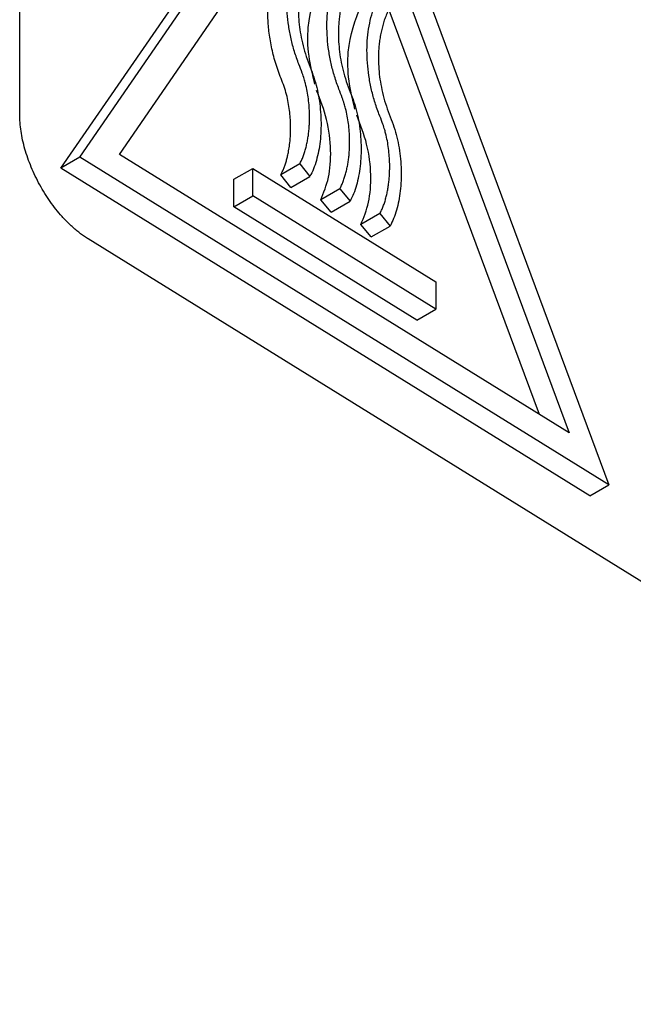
# Model space of a CAD drawing. Header units: millimetres. Extents: x -155 to 1130, y -373 to 1265.
# Tile 60 of 198: x 1055 to 1074, y -77 to -48. Entities that reach past the tile are written whole.
import ezdxf

# ---------------------------------------------------------------- set-up
doc = ezdxf.new("R2010")
doc.units = ezdxf.units.MM

msp = doc.modelspace()

# ---------------------------------------------------------------- linework, layer by layer
at = {"color": 7, "linetype": 'Continuous', "lineweight": 25}
for p, q in [((1055.311, -50.636), (1055.311, -34.305)), ((1057.108, -51.917), (1064.988, -40.465)), ((1064.988, -40.465), (1072.868, -61.674)), ((1056.542, -52.244), (1064.422, -40.791)), ((1058.29, -51.832), (1064.988, -42.098)), ((1064.988, -42.098), (1071.686, -60.125)), ((1066.318, -47.527), (1070.793, -59.573)), ((1071.686, -60.125), (1058.29, -51.832)), ((1057.108, -51.917), (1056.542, -52.244)), ((1072.868, -61.674), (1057.108, -51.917)), ((1063.658, -52.118), (1063.092, -52.444)), ((1063.658, -52.118), (1063.964, -52.487)), ((1072.302, -62), (1056.542, -52.244)), ((1061.692, -52.574), (1062.258, -52.248)), ((1062.258, -53.064), (1062.258, -52.248)), ((1062.258, -52.248), (1067.718, -55.627)), ((1063.398, -52.814), (1063.092, -52.444)), ((1063.398, -52.814), (1063.964, -52.487)), ((1061.692, -53.391), (1061.692, -52.574)), ((1061.692, -53.391), (1062.258, -53.064)), ((1067.718, -56.444), (1062.258, -53.064)), ((1064.852, -52.857), (1064.286, -53.184)), ((1064.852, -52.857), (1065.159, -53.227)), ((1064.593, -53.553), (1064.286, -53.184)), ((1064.593, -53.553), (1065.159, -53.227)), ((1067.152, -56.771), (1061.692, -53.391)), ((1066.047, -53.596), (1065.481, -53.923)), ((1066.047, -53.596), (1066.353, -53.966)), ((1065.787, -54.293), (1065.481, -53.923)), ((1065.787, -54.293), (1066.353, -53.966)), ((1094.185, -77.151), (1057.357, -54.352)), ((1067.718, -55.627), (1067.718, -56.444)), ((1067.152, -56.771), (1067.718, -56.444)), ((1072.302, -62), (1072.868, -61.674))]:
    msp.add_line(p, q, dxfattribs=at)
for points, knots in [([(1057.226, -33.198), (1059.787, -34.784), (1065.923, -38.585), (1075.638, -44.608), (1085.345, -50.626), (1091.481, -54.427), (1094.034, -56.008)], [0, 0, 0, 0, 0.208637, 0.5, 0.79197, 1, 1, 1, 1]), ([(1056.631, -34.183), (1062.768, -37.983), (1075.045, -45.571), (1087.321, -53.16), (1093.459, -56.96)], [0, 0, 0, 0, 0.499959, 1, 1, 1, 1]), ([(1063.658, -52.118), (1063.676, -52.083), (1063.713, -52.012), (1063.761, -51.897), (1063.804, -51.775), (1063.842, -51.646), (1063.874, -51.512), (1063.9, -51.374), (1063.922, -51.232), (1063.937, -51.087), (1063.948, -50.939), (1063.953, -50.791), (1063.952, -50.541), (1063.927, -50.191), (1063.862, -49.832), (1063.79, -49.573), (1063.724, -49.38), (1063.615, -49.108), (1063.497, -48.767), (1063.396, -48.384), (1063.325, -48.002), (1063.283, -47.621), (1063.27, -47.245), (1063.288, -46.879), (1063.335, -46.527), (1063.413, -46.192), (1063.518, -45.875), (1063.61, -45.685), (1063.656, -45.59)], [0, 0, 0, 0, 0.022692, 0.045641, 0.068784, 0.092051, 0.115367, 0.138653, 0.161832, 0.184822, 0.207544, 0.22992, 0.251872, 0.317392, 0.377759, 0.396093, 0.419183, 0.453027, 0.503081, 0.552717, 0.603943, 0.656671, 0.710825, 0.766294, 0.822991, 0.88086, 0.93987, 1, 1, 1, 1]), ([(1063.092, -52.444), (1063.108, -52.413), (1063.141, -52.351), (1063.185, -52.249), (1063.225, -52.141), (1063.261, -52.026), (1063.293, -51.905), (1063.338, -51.696), (1063.38, -51.39), (1063.393, -50.97), (1063.362, -50.525), (1063.293, -50.133), (1063.197, -49.812), (1063.071, -49.493), (1062.928, -49.097), (1062.809, -48.622), (1062.736, -48.165), (1062.704, -47.722), (1062.713, -47.309), (1062.757, -46.921), (1062.834, -46.562), (1062.942, -46.222), (1063.04, -46.019), (1063.09, -45.916)], [0, 0, 0, 0, 0.020159, 0.040597, 0.061353, 0.082466, 0.10397, 0.1259, 0.189523, 0.251853, 0.31455, 0.377752, 0.409042, 0.440498, 0.503058, 0.564022, 0.627457, 0.688576, 0.751398, 0.811693, 0.87287, 0.935471, 1, 1, 1, 1]), ([(1063.964, -45.955), (1063.941, -46.002), (1063.894, -46.095), (1063.833, -46.243), (1063.779, -46.395), (1063.733, -46.552), (1063.694, -46.713), (1063.663, -46.877), (1063.64, -47.045), (1063.625, -47.216), (1063.615, -47.421), (1063.618, -47.668), (1063.64, -47.962), (1063.684, -48.272), (1063.753, -48.593), (1063.847, -48.916), (1063.968, -49.229), (1064.085, -49.538), (1064.173, -49.849), (1064.236, -50.169), (1064.277, -50.494), (1064.296, -50.819), (1064.293, -51.138), (1064.269, -51.447), (1064.224, -51.741), (1064.159, -52.015), (1064.075, -52.267), (1064.001, -52.414), (1063.964, -52.487)], [0, 0, 0, 0, 0.029795, 0.059135, 0.088022, 0.116461, 0.144455, 0.172005, 0.199111, 0.225772, 0.251982, 0.292107, 0.333631, 0.37604, 0.418745, 0.461067, 0.502807, 0.541551, 0.582058, 0.624821, 0.669525, 0.715748, 0.763026, 0.810891, 0.858895, 0.906634, 0.95376, 1, 1, 1, 1]), ([(1064.852, -52.857), (1064.871, -52.822), (1064.908, -52.751), (1064.955, -52.636), (1064.998, -52.514), (1065.036, -52.386), (1065.068, -52.252), (1065.095, -52.113), (1065.116, -51.971), (1065.132, -51.826), (1065.142, -51.679), (1065.147, -51.53), (1065.146, -51.281), (1065.122, -50.931), (1065.056, -50.571), (1064.984, -50.312), (1064.919, -50.119), (1064.809, -49.848), (1064.691, -49.507), (1064.591, -49.123), (1064.519, -48.741), (1064.477, -48.36), (1064.465, -47.984), (1064.482, -47.618), (1064.53, -47.266), (1064.607, -46.931), (1064.712, -46.614), (1064.804, -46.425), (1064.85, -46.329)], [0, 0, 0, 0, 0.022692, 0.045641, 0.068784, 0.092051, 0.115367, 0.138653, 0.161832, 0.184822, 0.207544, 0.22992, 0.251872, 0.317392, 0.377759, 0.396093, 0.419183, 0.453027, 0.503081, 0.552717, 0.603943, 0.656671, 0.710825, 0.766294, 0.822991, 0.88086, 0.93987, 1, 1, 1, 1]), ([(1064.112, -49.745), (1064.043, -49.46), (1063.899, -48.863), (1063.88, -47.735), (1064.123, -47.087), (1064.284, -46.656)], [0, 0, 0, 0, 0.23251, 0.488476, 1, 1, 1, 1]), ([(1065.159, -46.694), (1065.135, -46.741), (1065.088, -46.834), (1065.027, -46.982), (1064.973, -47.134), (1064.927, -47.291), (1064.888, -47.452), (1064.857, -47.617), (1064.834, -47.785), (1064.819, -47.956), (1064.81, -48.161), (1064.812, -48.407), (1064.834, -48.701), (1064.879, -49.012), (1064.947, -49.332), (1065.042, -49.656), (1065.162, -49.969), (1065.28, -50.277), (1065.367, -50.589), (1065.431, -50.908), (1065.472, -51.233), (1065.49, -51.558), (1065.488, -51.877), (1065.463, -52.186), (1065.418, -52.48), (1065.353, -52.754), (1065.269, -53.007), (1065.195, -53.154), (1065.159, -53.227)], [0, 0, 0, 0, 0.029795, 0.059135, 0.088022, 0.116461, 0.144455, 0.172005, 0.199111, 0.225772, 0.251982, 0.292107, 0.333631, 0.37604, 0.418745, 0.461067, 0.502807, 0.541551, 0.582058, 0.624821, 0.669525, 0.715748, 0.763026, 0.810891, 0.858895, 0.906634, 0.95376, 1, 1, 1, 1]), ([(1066.047, -53.596), (1066.065, -53.561), (1066.102, -53.49), (1066.15, -53.375), (1066.193, -53.253), (1066.23, -53.125), (1066.262, -52.991), (1066.289, -52.853), (1066.31, -52.711), (1066.326, -52.565), (1066.336, -52.418), (1066.341, -52.269), (1066.341, -52.02), (1066.316, -51.67), (1066.251, -51.31), (1066.178, -51.051), (1066.113, -50.859), (1066.003, -50.587), (1065.885, -50.246), (1065.785, -49.863), (1065.714, -49.481), (1065.671, -49.099), (1065.659, -48.724), (1065.676, -48.358), (1065.724, -48.005), (1065.801, -47.671), (1065.906, -47.354), (1065.998, -47.164), (1066.044, -47.068)], [0, 0, 0, 0, 0.022692, 0.045641, 0.068784, 0.092051, 0.115367, 0.138653, 0.161832, 0.184822, 0.207544, 0.22992, 0.251872, 0.317392, 0.377759, 0.396093, 0.419183, 0.453027, 0.503081, 0.552717, 0.603943, 0.656671, 0.710825, 0.766294, 0.822991, 0.88086, 0.93987, 1, 1, 1, 1]), ([(1065.306, -50.484), (1065.237, -50.2), (1065.093, -49.602), (1065.074, -48.474), (1065.317, -47.826), (1065.478, -47.395)], [0, 0, 0, 0, 0.23251, 0.488476, 1, 1, 1, 1]), ([(1066.353, -47.434), (1066.329, -47.48), (1066.283, -47.573), (1066.221, -47.721), (1066.167, -47.873), (1066.121, -48.03), (1066.082, -48.191), (1066.052, -48.356), (1066.029, -48.524), (1066.013, -48.695), (1066.004, -48.9), (1066.006, -49.146), (1066.028, -49.441), (1066.073, -49.751), (1066.142, -50.071), (1066.236, -50.395), (1066.356, -50.708), (1066.474, -51.017), (1066.561, -51.328), (1066.625, -51.648), (1066.666, -51.973), (1066.685, -52.297), (1066.682, -52.617), (1066.658, -52.925), (1066.613, -53.219), (1066.547, -53.493), (1066.463, -53.746), (1066.389, -53.893), (1066.353, -53.966)], [0, 0, 0, 0, 0.029795, 0.059135, 0.088022, 0.116461, 0.144455, 0.172005, 0.199111, 0.225772, 0.251982, 0.292107, 0.333631, 0.37604, 0.418745, 0.461067, 0.502807, 0.541551, 0.582058, 0.624821, 0.669525, 0.715748, 0.763026, 0.810891, 0.858895, 0.906634, 0.95376, 1, 1, 1, 1]), ([(1064.286, -53.184), (1064.373, -52.971), (1064.548, -52.546), (1064.606, -51.723), (1064.511, -50.829), (1064.274, -50.217), (1064.162, -49.927)], [0, 0, 0, 0, 0.256422, 0.513181, 0.769453, 1, 1, 1, 1]), ([(1057.357, -54.352), (1057.319, -54.328), (1057.242, -54.279), (1057.127, -54.196), (1057.014, -54.107), (1056.902, -54.011), (1056.791, -53.908), (1056.682, -53.798), (1056.485, -53.587), (1056.213, -53.245), (1055.902, -52.746), (1055.645, -52.214), (1055.487, -51.761), (1055.397, -51.404), (1055.348, -51.14), (1055.317, -50.881), (1055.313, -50.718), (1055.311, -50.636)], [0, 0, 0, 0, 0.0360134, 0.0717479, 0.107316, 0.1428317, 0.1784095, 0.2141633, 0.2502053, 0.3749544, 0.4998216, 0.6245153, 0.7493262, 0.8115972, 0.8742244, 0.9372007, 1, 1, 1, 1]), ([(1065.481, -53.923), (1065.568, -53.711), (1065.742, -53.286), (1065.8, -52.463), (1065.705, -51.568), (1065.469, -50.956), (1065.357, -50.666)], [0, 0, 0, 0, 0.256422, 0.513181, 0.769453, 1, 1, 1, 1])]:
    msp.add_open_spline(points, degree=3, knots=knots, dxfattribs=at)

doc.saveas('drawing.dxf')
